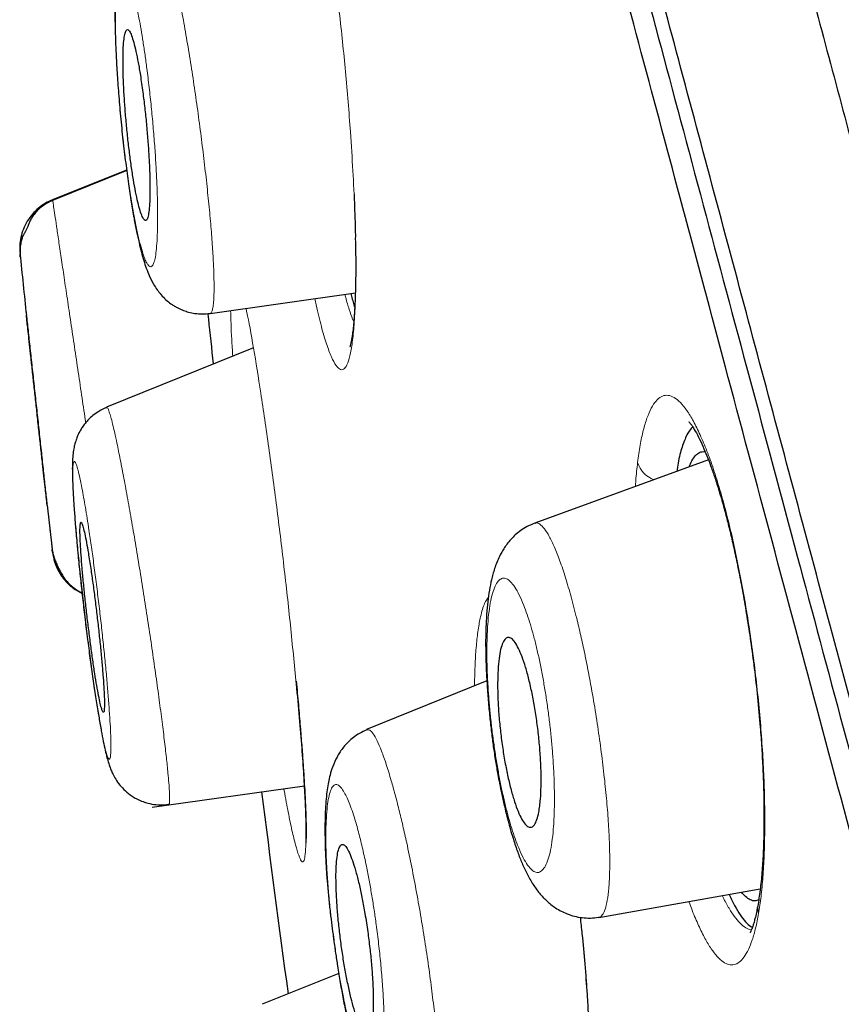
# Model space of a CAD drawing. Header units: millimetres. Extents: x 8 to 846, y 12 to 2113.
# Tile 252 of 256: x 88 to 96, y 1850 to 1859. Entities that reach past the tile are written whole.
import ezdxf

# ---------------------------------------------------------------- set-up
doc = ezdxf.new("R2010")
doc.units = ezdxf.units.MM

msp = doc.modelspace()

# ---------------------------------------------------------------- linework, layer by layer
at = {"color": 8, "linetype": 'Continuous', "lineweight": 0}
for p, q in [((89.1424, 1857.6165), (88.4388, 1857.3323)), ((90.754, 1852.7399), (90.7557, 1852.7266)), ((92.4512, 1852.709), (92.4512, 1852.7226)), ((92.4512, 1852.7226), (92.4548, 1852.7109))]:
    msp.add_line(p, q, dxfattribs=at)
at = {"color": 7, "linetype": 'Continuous', "lineweight": 30}
for p, q in [((89.1435, 1857.6085), (88.439, 1857.3243)), ((89.9372, 1856.251), (91.318, 1856.4452)), ((90.3492, 1855.9244), (88.9518, 1855.3599)), ((88.9527, 1855.3549), (88.9541, 1855.3542)), ((94.6767, 1854.8578), (93.0265, 1854.2573)), ((92.5693, 1852.7567), (91.4253, 1852.2946)), ((89.3857, 1851.5554), (90.8338, 1851.759)), ((93.6327, 1850.5071), (95.1691, 1850.778)), ((91.1604, 1849.9746), (90.4331, 1849.6808))]:
    msp.add_line(p, q, dxfattribs=at)
at = {"color": 8, "linetype": 'Continuous', "lineweight": 0, "flags": 128}
for points in [[(91.3187, 1856.9742), (91.3177, 1856.9656), (91.321, 1856.9316)], [(95.1527, 1850.5428), (95.1454, 1850.5916), (95.1485, 1850.6343)]]:
    msp.add_lwpolyline(points, dxfattribs=at)
at = {"color": 7, "linetype": 'Continuous', "lineweight": 30}
for radius, start, end in [(221.7, 185.84388, 185.995622), (221.7, 186.465272, 186.581211), (220, 187.230412, 187.734914)]:
    msp.add_arc((308.6765, 1879.3908), radius, start, end, dxfattribs=at)
at = {"color": 8, "linetype": 'Continuous', "lineweight": 0}
msp.add_arc((94.2576, 1854.9155), 0.2678, 197.98885, 247.89958, dxfattribs=at)
at = {"color": 7, "linetype": 'Continuous', "lineweight": 30}
for points, knots in [([(89.4976, 1882.2853), (89.5004, 1882.2748), (89.506, 1882.2539), (89.5512, 1882.0855), (89.6229, 1881.8179), (89.7236, 1881.4421), (89.8523, 1880.9616), (90.009, 1880.3768), (90.2037, 1879.6503), (90.4416, 1878.7622), (90.7285, 1877.6915), (91.0518, 1876.4848), (91.4105, 1875.1464), (91.8033, 1873.6804), (92.209, 1872.1664), (92.6212, 1870.6278), (93.0346, 1869.0849), (93.4702, 1867.4593), (93.9273, 1865.7535), (94.4051, 1863.9704), (94.9026, 1862.1136), (95.4188, 1860.1871), (95.9526, 1858.1948), (96.5031, 1856.1405), (97.0691, 1854.028), (97.6498, 1851.861), (98.2439, 1849.6435), (98.8506, 1847.3793), (99.5031, 1844.9443), (100.2022, 1842.3351), (100.9482, 1839.551), (101.7042, 1836.7297), (102.4683, 1833.8782), (103.2385, 1831.0037), (103.9761, 1828.251), (104.6787, 1825.6288), (105.3448, 1823.1429), (106.01, 1820.6602), (106.6732, 1818.1852), (107.3331, 1815.7225), (107.9884, 1813.2767), (108.638, 1810.8523), (109.2807, 1808.4537), (109.9153, 1806.0856), (110.5404, 1803.7525), (111.1549, 1801.4591), (111.7576, 1799.2098), (112.3475, 1797.0083), (112.9555, 1794.7393), (113.5776, 1792.4177), (114.2088, 1790.062), (114.8166, 1787.7936), (115.3987, 1785.6212), (115.956, 1783.5412), (116.3034, 1782.2448), (116.4771, 1781.5966)], [0, 0, 0, 0, 0.017859, 0.035717, 0.053574, 0.07143, 0.089287, 0.107143, 0.125, 0.145832, 0.166666, 0.1875, 0.208333, 0.229166, 0.249999, 0.267856, 0.285713, 0.303571, 0.321429, 0.339287, 0.357144, 0.375001, 0.392858, 0.410715, 0.428572, 0.446429, 0.464286, 0.482143, 0.500002, 0.520835, 0.541668, 0.562501, 0.583334, 0.604167, 0.624999, 0.642856, 0.660713, 0.678571, 0.696428, 0.714286, 0.732144, 0.750003, 0.76786, 0.785718, 0.803575, 0.821433, 0.839289, 0.857146, 0.875003, 0.895835, 0.916668, 0.9375, 0.958333, 0.979167, 1, 1, 1, 1]), ([(118.4522, 1768.8706), (118.4508, 1768.8759), (118.448, 1768.8865), (118.425, 1768.9726), (118.3883, 1769.1101), (118.3363, 1769.3038), (118.2696, 1769.5524), (118.1883, 1769.8556), (118.0954, 1770.2022), (117.9926, 1770.5863), (117.8811, 1771.0028), (117.7578, 1771.463), (117.6228, 1771.9669), (117.4762, 1772.5142), (117.3131, 1773.1239), (117.1323, 1773.7998), (116.9328, 1774.5459), (116.7203, 1775.3398), (116.4949, 1776.1815), (116.2567, 1777.0706), (116.0054, 1778.008), (115.749, 1778.9653), (115.4887, 1779.9366), (115.2265, 1780.9152), (114.9548, 1781.9289), (114.6737, 1782.9775), (114.3832, 1784.0609), (114.0751, 1785.2106), (113.7488, 1786.4287), (113.4033, 1787.7171), (113.0482, 1789.0413), (112.6834, 1790.4012), (112.3091, 1791.7967), (111.9248, 1793.2299), (111.5425, 1794.6571), (111.1638, 1796.0716), (110.791, 1797.4645), (110.4131, 1798.8762), (110.03, 1800.3069), (109.6417, 1801.7564), (109.237, 1803.2671), (108.8156, 1804.8394), (108.3775, 1806.4737), (107.9345, 1808.1258), (107.4866, 1809.7958), (107.0339, 1811.4839), (106.5761, 1813.1916), (106.1273, 1814.8669), (105.6891, 1816.5036), (105.2631, 1818.0949), (104.8366, 1819.688), (104.4094, 1821.2833), (103.9814, 1822.8809), (103.5407, 1824.526), (103.0874, 1826.2174), (102.622, 1827.9532), (102.157, 1829.6871), (101.6924, 1831.4192), (101.2282, 1833.1498), (100.7651, 1834.8768), (100.3177, 1836.5469), (99.8871, 1838.1554), (99.4737, 1839.7003), (99.0644, 1841.2293), (98.6593, 1842.7424), (98.2583, 1844.2398), (97.8674, 1845.699), (97.4867, 1847.1198), (97.1161, 1848.5021), (96.7501, 1849.8672), (96.3886, 1851.2149), (96.0317, 1852.5455), (95.6795, 1853.8589), (95.3333, 1855.1502), (94.989, 1856.4356), (94.6477, 1857.7106), (94.3093, 1858.975), (93.9788, 1860.2095), (93.6564, 1861.4141), (93.3418, 1862.5886), (93.0401, 1863.7147), (92.7511, 1864.7932), (92.4745, 1865.8249), (92.2058, 1866.8266), (91.9452, 1867.7982), (91.6925, 1868.7395), (91.4481, 1869.6505), (91.2131, 1870.5268), (90.9848, 1871.3794), (90.7641, 1872.2044), (90.551, 1873.0009), (90.3489, 1873.7567), (90.1576, 1874.4716), (89.9773, 1875.1453), (89.8107, 1875.7671), (89.6574, 1876.3389), (89.517, 1876.8623), (89.387, 1877.3467), (89.2674, 1877.7918), (89.1583, 1878.1975), (89.0598, 1878.5637), (88.9724, 1878.8894), (88.895, 1879.1786), (88.8285, 1879.4282), (88.7733, 1879.6355), (88.7304, 1879.797), (88.6999, 1879.9116), (88.6809, 1879.9834), (88.6785, 1879.9923), (88.6773, 1879.9967)], [0, 0, 0, 0, 0.010081, 0.020137, 0.030179, 0.040216, 0.050257, 0.060311, 0.070335, 0.079491, 0.088633, 0.097767, 0.1069, 0.116039, 0.125192, 0.135253, 0.145282, 0.155288, 0.16528, 0.175267, 0.185259, 0.195301, 0.204496, 0.213673, 0.222839, 0.232002, 0.241168, 0.250345, 0.260322, 0.270285, 0.280246, 0.290212, 0.300194, 0.310203, 0.320293, 0.329526, 0.338727, 0.347904, 0.357065, 0.366218, 0.375372, 0.385323, 0.395264, 0.405207, 0.415162, 0.425139, 0.435149, 0.445226, 0.454443, 0.463632, 0.472801, 0.481959, 0.491116, 0.500279, 0.510233, 0.520184, 0.530144, 0.540125, 0.550137, 0.560192, 0.570258, 0.579448, 0.588609, 0.59775, 0.60688, 0.616007, 0.625139, 0.633867, 0.642594, 0.651329, 0.660077, 0.668845, 0.677642, 0.686473, 0.695244, 0.704395, 0.713529, 0.722653, 0.731774, 0.740899, 0.750037, 0.758756, 0.767483, 0.776222, 0.78498, 0.793764, 0.802579, 0.811433, 0.820208, 0.829363, 0.838502, 0.847632, 0.856762, 0.865897, 0.875044, 0.883755, 0.89247, 0.901196, 0.909939, 0.918704, 0.927499, 0.936329, 0.945126, 0.954305, 0.963462, 0.972602, 0.981734, 0.990864, 1, 1, 1, 1]), ([(88.6767, 1879.4884), (88.6785, 1879.4818), (88.682, 1879.4686), (88.7124, 1879.3548), (88.7613, 1879.1713), (88.8305, 1878.912), (88.9194, 1878.5792), (89.0259, 1878.182), (89.1482, 1877.7267), (89.2846, 1877.2185), (89.4375, 1876.6488), (89.6067, 1876.0176), (89.7966, 1875.309), (90.0082, 1874.5192), (90.2426, 1873.6439), (90.4945, 1872.7028), (90.764, 1871.6961), (91.0509, 1870.6241), (91.349, 1869.5117), (91.6563, 1868.3659), (91.9706, 1867.194), (92.2977, 1865.9742), (92.6375, 1864.7065), (92.9978, 1863.3621), (93.3791, 1861.9391), (93.7817, 1860.436), (94.1969, 1858.8853), (94.6247, 1857.2875), (95.0655, 1855.6413), (95.51, 1853.9828), (95.9561, 1852.3192), (96.4013, 1850.6588), (96.854, 1848.9701), (97.3142, 1847.253), (97.7906, 1845.4749), (98.2831, 1843.6368), (98.7913, 1841.7398), (99.3056, 1839.8197), (99.8259, 1837.8765), (100.3533, 1835.9071), (100.8769, 1833.9533), (101.3947, 1832.0218), (101.9041, 1830.1221), (102.4145, 1828.2181), (102.926, 1826.3093), (103.2675, 1825.035), (103.4383, 1824.3973)], [0, 0, 0, 0, 0.022901, 0.04625, 0.069599, 0.092979, 0.116418, 0.139867, 0.161871, 0.183802, 0.205683, 0.227538, 0.249392, 0.272822, 0.2962, 0.319554, 0.342915, 0.366312, 0.38978, 0.411838, 0.433813, 0.45573, 0.477615, 0.499493, 0.522858, 0.546174, 0.569471, 0.592782, 0.616137, 0.639617, 0.661718, 0.683749, 0.705737, 0.72771, 0.749695, 0.772955, 0.796178, 0.819397, 0.842648, 0.865964, 0.889477, 0.911642, 0.933747, 0.955821, 0.977895, 1, 1, 1, 1]), ([(103.2518, 1824.3474), (103.073, 1825.0148), (102.7155, 1826.3489), (102.18, 1828.3471), (101.6456, 1830.3405), (101.1122, 1832.3295), (100.5814, 1834.3094), (100.0654, 1836.2355), (99.5655, 1838.1023), (99.0815, 1839.9097), (98.603, 1841.6965), (98.1299, 1843.4628), (97.6539, 1845.2393), (97.1759, 1847.0227), (96.697, 1848.8088), (96.2258, 1850.5657), (95.7623, 1852.2933), (95.3075, 1853.9889), (94.872, 1855.6149), (94.4564, 1857.1675), (94.0607, 1858.6462), (93.6764, 1860.082), (93.3035, 1861.4749), (92.9349, 1862.8507), (92.572, 1864.205), (92.2161, 1865.5329), (91.8743, 1866.8075), (91.5468, 1868.0284), (91.2349, 1869.1913), (90.9457, 1870.2711), (90.6787, 1871.2687), (90.4325, 1872.1885), (90.2015, 1873.0515), (89.9856, 1873.8575), (89.7813, 1874.6202), (89.5899, 1875.3345), (89.4129, 1875.9943), (89.2543, 1876.5853), (89.1142, 1877.1073), (88.9929, 1877.5589), (88.893, 1877.9319), (88.8133, 1878.2302), (88.7529, 1878.457), (88.709, 1878.6214), (88.6847, 1878.7124), (88.6744, 1878.751), (88.6775, 1878.7395), (88.6775, 1878.7394)], [0, 0, 0, 0, 0.023436, 0.046844, 0.070261, 0.093723, 0.117266, 0.140749, 0.162753, 0.184703, 0.206627, 0.228555, 0.250516, 0.27369, 0.296879, 0.320115, 0.343433, 0.366863, 0.39032, 0.412337, 0.4343, 0.456233, 0.478164, 0.500117, 0.523396, 0.546687, 0.570018, 0.593421, 0.616926, 0.640316, 0.662228, 0.684115, 0.706003, 0.727914, 0.749874, 0.773158, 0.796448, 0.819771, 0.843159, 0.86664, 0.890092, 0.912091, 0.934043, 0.955975, 0.97791, 0.999873, 1, 1, 1, 1]), ([(89.4052, 1860.0471), (89.3735, 1860.0321), (89.3175, 1860.0056), (89.2548, 1859.9555), (89.2152, 1859.9155), (89.1838, 1859.8781), (89.1527, 1859.8339), (89.1166, 1859.7676), (89.0836, 1859.6789), (89.0645, 1859.5976), (89.0508, 1859.5098), (89.0426, 1859.4297), (89.037, 1859.3501), (89.0332, 1859.259), (89.0313, 1859.1524), (89.0318, 1859.0284), (89.0351, 1858.8848), (89.0416, 1858.7218), (89.0516, 1858.5398), (89.0657, 1858.3395), (89.0843, 1858.1233), (89.1071, 1857.9002), (89.1327, 1857.684), (89.1595, 1857.4863), (89.1862, 1857.3115), (89.2122, 1857.16), (89.237, 1857.0311), (89.2604, 1856.9241), (89.2827, 1856.8336), (89.3055, 1856.7532), (89.3294, 1856.6798), (89.3615, 1856.5982), (89.3971, 1856.5278), (89.44, 1856.4638), (89.48, 1856.4154), (89.526, 1856.3714), (89.5687, 1856.339), (89.6057, 1856.3159), (89.6416, 1856.2967), (89.6837, 1856.2784), (89.7353, 1856.2618), (89.7946, 1856.2497), (89.8636, 1856.2438), (89.9119, 1856.2485), (89.9373, 1856.251)], [0, 0, 0, 0, 0.020985, 0.036964, 0.047392, 0.054021, 0.067518, 0.087145, 0.108662, 0.140428, 0.168744, 0.192546, 0.216187, 0.241973, 0.269943, 0.300068, 0.332165, 0.366255, 0.402378, 0.440584, 0.480964, 0.523414, 0.564943, 0.603935, 0.640435, 0.674478, 0.706103, 0.735331, 0.762603, 0.788446, 0.813148, 0.839752, 0.86915, 0.883851, 0.898689, 0.913222, 0.925914, 0.933311, 0.940227, 0.950093, 0.959922, 0.971678, 0.98514, 1, 1, 1, 1]), ([(89.2967, 1858.3543), (89.2891, 1858.409), (89.275, 1858.5094), (89.2528, 1858.6381), (89.2316, 1858.7443), (89.2103, 1858.8309), (89.1896, 1858.8967), (89.1702, 1858.9382), (89.1524, 1858.9548), (89.1371, 1858.9445), (89.1246, 1858.9081), (89.1153, 1858.8456), (89.1097, 1858.7597), (89.1078, 1858.6525), (89.1096, 1858.5282), (89.1152, 1858.3901), (89.1242, 1858.2435), (89.1364, 1858.0916), (89.1511, 1857.9398), (89.1683, 1857.7912), (89.1872, 1857.6502), (89.2075, 1857.52), (89.2285, 1857.4037), (89.2499, 1857.3049), (89.271, 1857.2255), (89.2912, 1857.1691), (89.3101, 1857.1365), (89.3269, 1857.1303), (89.3413, 1857.1502), (89.3526, 1857.1969), (89.3605, 1857.2682), (89.3647, 1857.3628), (89.3652, 1857.4766), (89.3619, 1857.6069), (89.355, 1857.7487), (89.3447, 1857.8986), (89.3314, 1858.0521), (89.3154, 1858.2065), (89.3029, 1858.3051), (89.2967, 1858.3543)], [0, 0, 0, 0, 0.031091, 0.057186, 0.08328, 0.109566, 0.135853, 0.162585, 0.189318, 0.216556, 0.243797, 0.271367, 0.29894, 0.326517, 0.354094, 0.381358, 0.408621, 0.4354, 0.462177, 0.488508, 0.514837, 0.540941, 0.567043, 0.593238, 0.619432, 0.646008, 0.672584, 0.699671, 0.726761, 0.754257, 0.781756, 0.809369, 0.836984, 0.864372, 0.891761, 0.918813, 0.945863, 0.972933, 1, 1, 1, 1]), ([(88.4388, 1857.3322), (88.4155, 1857.3216), (88.3679, 1857.2998), (88.303, 1857.2529), (88.2446, 1857.1954), (88.1959, 1857.1279), (88.159, 1857.0534), (88.1354, 1856.9749), (88.1242, 1856.8956), (88.1272, 1856.8433), (88.1287, 1856.8177)], [0, 0, 0, 0, 0.119303, 0.24336, 0.370802, 0.500005, 0.629208, 0.756647, 0.880701, 1, 1, 1, 1]), ([(88.44, 1857.3243), (88.4194, 1857.315), (88.3793, 1857.2968), (88.3275, 1857.2603), (88.2855, 1857.2215), (88.2533, 1857.1821), (88.2307, 1857.145), (88.2172, 1857.1145), (88.2036, 1857.083), (88.1932, 1857.0582), (88.1855, 1857.0408), (88.1805, 1857.0302), (88.1758, 1857.0211), (88.1697, 1857.0105), (88.1649, 1857.0059), (88.1554, 1856.9884), (88.1439, 1856.9563), (88.1338, 1856.9119), (88.1275, 1856.8555), (88.1301, 1856.8139), (88.1315, 1856.7916)], [0, 0, 0, 0, 0.08441, 0.1643198, 0.2418543, 0.319805, 0.4012647, 0.4835495, 0.5470849, 0.591669, 0.6080964, 0.6218634, 0.6346662, 0.6484975, 0.684571, 0.7277804, 0.7787936, 0.8407727, 0.9147002, 1, 1, 1, 1]), ([(91.3054, 1857.383), (91.3082, 1857.3134), (91.3141, 1857.172), (91.3171, 1857.0408), (91.3186, 1856.9741)], [0, 0, 0, 0, 0.4921232, 1, 1, 1, 1]), ([(91.3191, 1856.942), (91.3201, 1856.8819), (91.3222, 1856.756), (91.3214, 1856.5883), (91.3183, 1856.4378), (91.3132, 1856.3134), (91.3068, 1856.2119), (91.2998, 1856.1307), (91.2925, 1856.0671), (91.2848, 1856.0144), (91.2771, 1855.9732), (91.2709, 1855.9464), (91.2662, 1855.9309), (91.2659, 1855.9295), (91.2659, 1855.9292)], [0, 0, 0, 0, 0.114911, 0.240892, 0.357319, 0.464317, 0.561969, 0.650337, 0.729469, 0.79941, 0.878423, 0.941238, 0.987937, 1, 1, 1, 1]), ([(88.1317, 1856.7894), (88.1311, 1856.7951), (88.129, 1856.8143), (88.1288, 1856.8163), (88.1287, 1856.8177)], [0, 0, 0, 0, 0.29877, 1, 1, 1, 1]), ([(91.2749, 1856.4392), (91.2768, 1856.4314), (91.2895, 1856.3803), (91.3019, 1856.3404), (91.3124, 1856.3065)], [0, 0, 0, 0, 0.152321, 1, 1, 1, 1]), ([(88.3865, 1854.4272), (88.3864, 1854.4278), (88.3862, 1854.4292), (88.3827, 1854.4618), (88.3765, 1854.5185), (88.3676, 1854.6001), (88.3564, 1854.7021), (88.3432, 1854.8235), (88.3284, 1854.9587), (88.3123, 1855.1059), (88.2957, 1855.2578), (88.2788, 1855.4129), (88.2624, 1855.5634), (88.2466, 1855.7082), (88.2321, 1855.8404), (88.2192, 1855.9591), (88.2083, 1856.059), (88.1995, 1856.1396), (88.1933, 1856.1964), (88.1896, 1856.2304), (88.1893, 1856.2327), (88.1892, 1856.2337)], [0, 0, 0, 0, 0.0417382, 0.0944117, 0.1486453, 0.2019293, 0.2568001, 0.3105402, 0.3658701, 0.4197046, 0.4751075, 0.5286373, 0.5837002, 0.6366685, 0.6911364, 0.7435321, 0.7974096, 0.849464, 0.9030049, 0.9550951, 1, 1, 1, 1]), ([(89.9146, 1856.2495), (89.9164, 1856.2328), (89.9332, 1856.0766), (89.9506, 1855.9145), (89.9662, 1855.7697)], [0, 0, 0, 0, 0.1070255, 1, 1, 1, 1]), ([(88.9537, 1855.3569), (88.9282, 1855.3452), (88.8814, 1855.3238), (88.8245, 1855.2826), (88.7843, 1855.2458), (88.7526, 1855.2109), (88.7271, 1855.1776), (88.6999, 1855.1348), (88.6812, 1855.0977), (88.6676, 1855.0644), (88.6583, 1855.0384), (88.6487, 1855.0059), (88.6388, 1854.96), (88.6276, 1854.8758), (88.6256, 1854.7782), (88.6278, 1854.6782), (88.6319, 1854.5819), (88.6386, 1854.4649), (88.6484, 1854.325), (88.6617, 1854.161), (88.679, 1853.9725), (88.7002, 1853.762), (88.7247, 1853.5381), (88.7513, 1853.3122), (88.7786, 1853.0952), (88.8057, 1852.8931), (88.8319, 1852.7095), (88.8569, 1852.5461), (88.8801, 1852.4035), (88.9015, 1852.2817), (88.9207, 1852.1811), (88.9387, 1852.0972), (88.9552, 1852.0291), (88.9719, 1851.9714), (88.985, 1851.9318), (89.0061, 1851.8814), (89.0307, 1851.8334), (89.066, 1851.7794), (89.1137, 1851.7239), (89.1655, 1851.6795), (89.2149, 1851.6471), (89.2602, 1851.6229), (89.3164, 1851.6005), (89.384, 1851.5833), (89.4612, 1851.5745), (89.515, 1851.5795), (89.5429, 1851.582)], [0, 0, 0, 0, 0.015813, 0.02904, 0.03932, 0.046463, 0.055597, 0.063454, 0.075573, 0.079907, 0.084978, 0.096695, 0.113528, 0.134857, 0.184806, 0.21262, 0.242206, 0.274021, 0.308036, 0.34423, 0.382604, 0.423198, 0.465712, 0.507328, 0.547517, 0.586259, 0.623281, 0.658655, 0.692426, 0.724614, 0.755053, 0.783227, 0.809174, 0.832982, 0.8551, 0.867083, 0.880606, 0.896103, 0.912404, 0.928338, 0.936352, 0.945739, 0.957016, 0.970015, 0.984466, 1, 1, 1, 1]), ([(94.5276, 1855.1695), (94.5225, 1855.1654), (94.5025, 1855.1496), (94.4671, 1855.0906), (94.4242, 1854.9848), (94.3919, 1854.8655), (94.3786, 1854.7745), (94.3747, 1854.7479)], [0, 0, 0, 0, 0.076779, 0.298707, 0.591734, 0.88084, 1, 1, 1, 1]), ([(94.4893, 1855.2242), (94.4889, 1855.2243), (94.4873, 1855.2248), (94.4952, 1855.2163), (94.5155, 1855.19), (94.5504, 1855.1351), (94.5911, 1855.0585), (94.6319, 1854.9697), (94.6697, 1854.8777), (94.7064, 1854.78), (94.7438, 1854.6713), (94.7842, 1854.5429), (94.8234, 1854.4059), (94.8606, 1854.2641), (94.8953, 1854.121), (94.9309, 1853.962), (94.9676, 1853.7846), (95.0049, 1853.5864), (95.0424, 1853.3673), (95.0789, 1853.128), (95.1133, 1852.8701), (95.1445, 1852.596), (95.1676, 1852.3431), (95.1837, 1852.1163), (95.1945, 1851.9176), (95.2017, 1851.7179), (95.205, 1851.5192), (95.204, 1851.3238), (95.1983, 1851.134), (95.1875, 1850.9532), (95.1715, 1850.7825), (95.1562, 1850.6841), (95.1485, 1850.6343)], [0, 0, 0, 0, 0.0078429, 0.026556, 0.0590975, 0.0925277, 0.1261055, 0.1576944, 0.185488, 0.2105695, 0.2377457, 0.2675706, 0.3000658, 0.3261973, 0.3537942, 0.3829558, 0.4145634, 0.4488441, 0.485789, 0.5253745, 0.5675629, 0.6123113, 0.6595931, 0.6926036, 0.7268596, 0.7623649, 0.7991065, 0.8370545, 0.8761661, 0.9163907, 0.9576794, 1, 1, 1, 1]), ([(94.4923, 1854.7907), (94.5012, 1854.8116), (94.5202, 1854.8564), (94.5539, 1854.9015), (94.5951, 1854.9357), (94.627, 1854.9363), (94.6449, 1854.9367)], [0, 0, 0, 0, 0.208541, 0.448644, 0.691332, 1, 1, 1, 1]), ([(88.8016, 1853.8238), (88.7939, 1853.8741), (88.7799, 1853.966), (88.7608, 1854.075), (88.7443, 1854.1585), (88.7299, 1854.2193), (88.7178, 1854.2568), (88.7084, 1854.2686), (88.702, 1854.255), (88.6989, 1854.2152), (88.699, 1854.151), (88.7027, 1854.0634), (88.7095, 1853.9556), (88.7195, 1853.8303), (88.7322, 1853.6921), (88.7473, 1853.5445), (88.7642, 1853.3925), (88.7826, 1853.2401), (88.8017, 1853.0919), (88.8212, 1852.9515), (88.8405, 1852.8228), (88.8591, 1852.7093), (88.8765, 1852.6135), (88.8922, 1852.5387), (88.9059, 1852.4861), (88.9169, 1852.4585), (88.9253, 1852.4559), (88.9304, 1852.4797), (88.9323, 1852.5285), (88.9308, 1852.6021), (88.926, 1852.6974), (88.9178, 1852.8124), (88.9068, 1852.9429), (88.8932, 1853.0853), (88.8773, 1853.235), (88.8598, 1853.3882), (88.841, 1853.5402), (88.8214, 1853.6882), (88.8082, 1853.7786), (88.8016, 1853.8238)], [0, 0, 0, 0, 0.0320294, 0.058413, 0.0847956, 0.1112898, 0.137784, 0.1645465, 0.19131, 0.218382, 0.2454554, 0.2727378, 0.3000215, 0.3273201, 0.3546193, 0.3817362, 0.4088527, 0.435674, 0.462494, 0.4890339, 0.5155724, 0.5419637, 0.568354, 0.5947936, 0.6212328, 0.6479006, 0.6745691, 0.7015482, 0.7285287, 0.7557628, 0.7829984, 0.8103151, 0.8376326, 0.8648241, 0.8920154, 0.9190068, 0.9459972, 0.9729993, 1, 1, 1, 1]), ([(93.0267, 1854.2559), (93.002, 1854.2459), (92.9548, 1854.2267), (92.8923, 1854.1876), (92.8407, 1854.1464), (92.7962, 1854.1021), (92.7595, 1854.0575), (92.729, 1854.0132), (92.6886, 1853.944), (92.6515, 1853.8573), (92.6185, 1853.7468), (92.5968, 1853.6442), (92.5803, 1853.537), (92.568, 1853.4179), (92.56, 1853.2901), (92.5567, 1853.1492), (92.5581, 1852.995), (92.5639, 1852.8353), (92.5737, 1852.6736), (92.5867, 1852.5138), (92.6019, 1852.3608), (92.6186, 1852.2178), (92.6344, 1852.1017), (92.6481, 1852.0119), (92.6592, 1851.945), (92.6712, 1851.8769), (92.6859, 1851.7974), (92.7059, 1851.6979), (92.7358, 1851.5613), (92.7742, 1851.4072), (92.8185, 1851.2548), (92.8607, 1851.1297), (92.9036, 1851.0205), (92.9517, 1850.9174), (93.0049, 1850.8239), (93.0651, 1850.7398), (93.1345, 1850.6643), (93.2226, 1850.5935), (93.3152, 1850.5449), (93.4018, 1850.5169), (93.4755, 1850.5033), (93.5539, 1850.499), (93.6066, 1850.5057), (93.6332, 1850.5091)], [0, 0, 0, 0, 0.017753, 0.034048, 0.048711, 0.06164, 0.07613, 0.088947, 0.101362, 0.136515, 0.167915, 0.196221, 0.224896, 0.254786, 0.287196, 0.321166, 0.354491, 0.387127, 0.419071, 0.449611, 0.478276, 0.505051, 0.529936, 0.544692, 0.557418, 0.569016, 0.58434, 0.604196, 0.628632, 0.668796, 0.704766, 0.736314, 0.764869, 0.7954, 0.827272, 0.855891, 0.881812, 0.907062, 0.934528, 0.9498, 0.965931, 0.982737, 1, 1, 1, 1]), ([(88.4347, 1854.0067), (88.4365, 1853.9943), (88.4398, 1853.9715), (88.4499, 1853.9365), (88.4601, 1853.9082), (88.4685, 1853.8873), (88.4777, 1853.866), (88.4916, 1853.836), (88.5108, 1853.7984), (88.53, 1853.7631), (88.5545, 1853.7264), (88.5818, 1853.6933), (88.6117, 1853.6636), (88.6446, 1853.637), (88.6805, 1853.6136), (88.7057, 1853.601), (88.7188, 1853.5945)], [0, 0, 0, 0, 0.100407, 0.184295, 0.22194, 0.258238, 0.294771, 0.333234, 0.421703, 0.529408, 0.629824, 0.71783, 0.794802, 0.863449, 0.928968, 1, 1, 1, 1]), ([(88.4374, 1853.9815), (88.4373, 1853.9823), (88.4372, 1853.9838), (88.4355, 1853.9989), (88.4347, 1854.0061)], [0, 0, 0, 0, 0.523061, 1, 1, 1, 1]), ([(88.4347, 1854.0061), (88.4355, 1853.9989), (88.4372, 1853.9838), (88.4373, 1853.9823), (88.4374, 1853.9815)], [0, 0, 0, 0, 0.476745, 1, 1, 1, 1]), ([(88.4374, 1853.9815), (88.4428, 1853.95), (88.4539, 1853.8854), (88.4949, 1853.793), (88.5545, 1853.7081), (88.63, 1853.6362), (88.6903, 1853.6035), (88.7196, 1853.5877)], [0, 0, 0, 0, 0.188977, 0.388189, 0.594177, 0.802674, 1, 1, 1, 1]), ([(93.0789, 1851.633), (93.0768, 1851.6102), (93.0726, 1851.5647), (93.0616, 1851.4965), (93.0453, 1851.433), (93.0222, 1851.3851), (92.9952, 1851.3625), (92.9654, 1851.3644), (92.9333, 1851.3911), (92.8999, 1851.4406), (92.8659, 1851.5128), (92.8321, 1851.6049), (92.7994, 1851.716), (92.7685, 1851.8432), (92.7405, 1851.9835), (92.7159, 1852.1338), (92.6962, 1852.289), (92.6815, 1852.4451), (92.6728, 1852.596), (92.6703, 1852.7374), (92.6741, 1852.864), (92.6838, 1852.9723), (92.6994, 1853.0589), (92.7197, 1853.122), (92.7445, 1853.1602), (92.7726, 1853.1737), (92.8035, 1853.162), (92.8362, 1853.1268), (92.87, 1853.0682), (92.904, 1852.9886), (92.9374, 1852.8888), (92.9696, 1852.7714), (92.9994, 1852.6389), (93.0263, 1852.4941), (93.049, 1852.3417), (93.0669, 1852.1855), (93.0792, 1852.0315), (93.0856, 1851.8847), (93.086, 1851.7486), (93.0813, 1851.6715), (93.0789, 1851.633)], [0, 0, 0, 0, 0.017723, 0.035446, 0.062718, 0.089988, 0.116528, 0.143065, 0.169015, 0.194961, 0.220696, 0.246429, 0.272425, 0.29842, 0.325065, 0.351712, 0.379119, 0.40653, 0.43445, 0.462374, 0.490316, 0.51826, 0.545744, 0.573226, 0.599993, 0.626757, 0.652857, 0.678955, 0.704704, 0.730451, 0.756314, 0.782176, 0.808592, 0.83501, 0.862191, 0.889376, 0.917042, 0.94471, 0.972354, 1, 1, 1, 1]), ([(90.7556, 1852.7528), (90.7626, 1852.6772), (90.7762, 1852.5295), (90.7934, 1852.3266), (90.8079, 1852.1442), (90.8197, 1851.9826), (90.8291, 1851.8406), (90.8375, 1851.699), (90.844, 1851.5654), (90.8482, 1851.4476), (90.8498, 1851.3601), (90.8498, 1851.2961), (90.8488, 1851.2523), (90.8478, 1851.2273), (90.8471, 1851.2149), (90.8474, 1851.2128), (90.8476, 1851.2119)], [0, 0, 0, 0, 0.091961, 0.179483, 0.262617, 0.341399, 0.415854, 0.486013, 0.583255, 0.671058, 0.749556, 0.818638, 0.884762, 0.939108, 0.973617, 1, 1, 1, 1]), ([(91.4274, 1852.2909), (91.4041, 1852.2803), (91.3595, 1852.2601), (91.3016, 1852.2204), (91.2542, 1852.1797), (91.214, 1852.1368), (91.1814, 1852.0944), (91.1546, 1852.0524), (91.1226, 1851.993), (91.0951, 1851.9241), (91.0727, 1851.8443), (91.0583, 1851.7744), (91.0469, 1851.6983), (91.038, 1851.6102), (91.0319, 1851.5095), (91.0286, 1851.3906), (91.0291, 1851.2494), (91.0338, 1851.103), (91.0416, 1850.9606), (91.0514, 1850.828), (91.0641, 1850.6916), (91.0787, 1850.5577), (91.0939, 1850.4332), (91.1109, 1850.3044), (91.1292, 1850.1757), (91.1507, 1850.0317), (91.1747, 1849.884), (91.2029, 1849.7274), (91.2329, 1849.5773), (91.2679, 1849.4269), (91.3074, 1849.2773), (91.3473, 1849.1463), (91.3873, 1849.0327), (91.4309, 1848.9275), (91.4821, 1848.8271), (91.5415, 1848.741), (91.598, 1848.6805), (91.6408, 1848.6425), (91.6885, 1848.6079), (91.7432, 1848.5763), (91.808, 1848.5487), (91.8842, 1848.5281), (91.9698, 1848.5178), (92.0288, 1848.5233), (92.0591, 1848.5261)], [0, 0, 0, 0, 0.016221, 0.031103, 0.044451, 0.056151, 0.069154, 0.080751, 0.09193, 0.118954, 0.141847, 0.162201, 0.185152, 0.210799, 0.237867, 0.266163, 0.300867, 0.338074, 0.364516, 0.392402, 0.420481, 0.446366, 0.469987, 0.491322, 0.518967, 0.54231, 0.573449, 0.605336, 0.638, 0.672646, 0.709892, 0.747972, 0.777105, 0.808965, 0.843711, 0.878481, 0.894154, 0.907982, 0.920113, 0.932842, 0.947395, 0.963629, 0.981284, 1, 1, 1, 1]), ([(91.4363, 1850.3692), (91.4277, 1850.4276), (91.4118, 1850.535), (91.3843, 1850.6835), (91.3566, 1850.8136), (91.3275, 1850.9297), (91.2977, 1851.0295), (91.2681, 1851.1087), (91.2395, 1851.1659), (91.2129, 1851.1977), (91.1889, 1851.204), (91.1685, 1851.183), (91.1523, 1851.1364), (91.1409, 1851.0647), (91.1345, 1850.9714), (91.1333, 1850.8587), (91.1371, 1850.7314), (91.1458, 1850.5921), (91.159, 1850.4462), (91.1765, 1850.2965), (91.1975, 1850.1477), (91.2216, 1850.0032), (91.2481, 1849.8665), (91.2765, 1849.7415), (91.306, 1849.6309), (91.3357, 1849.5389), (91.3651, 1849.4673), (91.393, 1849.4198), (91.4187, 1849.3972), (91.4413, 1849.4016), (91.4602, 1849.4321), (91.4746, 1849.4887), (91.4842, 1849.5685), (91.4886, 1849.6699), (91.488, 1849.7884), (91.4822, 1849.9215), (91.4716, 1850.0649), (91.4565, 1850.2158), (91.4431, 1850.318), (91.4363, 1850.3692)], [0, 0, 0, 0, 0.0310908, 0.057186, 0.0832799, 0.1095663, 0.1358529, 0.1625848, 0.1893182, 0.2165562, 0.2437966, 0.2713671, 0.2989398, 0.3265166, 0.3540943, 0.3813578, 0.4086206, 0.4353996, 0.4621766, 0.4885078, 0.5148367, 0.5409407, 0.567043, 0.5932378, 0.6194322, 0.6460077, 0.6725844, 0.6996714, 0.7267608, 0.7542572, 0.7817561, 0.8093691, 0.8369835, 0.8643724, 0.8917611, 0.9188129, 0.9458631, 0.9729328, 1, 1, 1, 1]), ([(94.8731, 1850.7258), (94.8906, 1850.6891), (94.9258, 1850.6154), (94.9781, 1850.529), (95.0294, 1850.4636), (95.0683, 1850.4254), (95.0892, 1850.4163), (95.0942, 1850.4141)], [0, 0, 0, 0, 0.230383, 0.462508, 0.694015, 0.92708, 1, 1, 1, 1]), ([(95.154, 1850.6727), (95.1416, 1850.6684), (95.1159, 1850.6595), (95.0739, 1850.6715), (95.0322, 1850.6986), (95.0043, 1850.732), (94.9919, 1850.7468)], [0, 0, 0, 0, 0.25037, 0.519926, 0.786583, 1, 1, 1, 1]), ([(95.1485, 1850.6343), (95.1434, 1850.6069), (95.134, 1850.5564), (95.1198, 1850.4972), (95.1079, 1850.4548), (95.0982, 1850.425), (95.0904, 1850.4035), (95.0823, 1850.3827), (95.0735, 1850.3641), (95.0741, 1850.3623), (95.0743, 1850.3615)], [0, 0, 0, 0, 0.169026, 0.311653, 0.427959, 0.518068, 0.596151, 0.689385, 0.858379, 1, 1, 1, 1]), ([(93.456, 1850.5085), (93.4619, 1850.4562), (93.4789, 1850.3058), (93.5012, 1850.0588), (93.5206, 1849.8021), (93.5337, 1849.5789), (93.5421, 1849.3889), (93.5473, 1849.2034), (93.549, 1849.0247), (93.5472, 1848.8537), (93.5426, 1848.7513), (93.5403, 1848.6996)], [0, 0, 0, 0, 0.074375, 0.213785, 0.359361, 0.459831, 0.562943, 0.668609, 0.77673, 0.887215, 1, 1, 1, 1])]:
    msp.add_open_spline(points, degree=3, knots=knots, dxfattribs=at)
at = {"color": 8, "linetype": 'Continuous', "lineweight": 0}
for points, knots in [([(89.4056, 1860.0438), (89.4102, 1860.0453), (89.4213, 1860.0488), (89.444, 1860.0151), (89.4722, 1859.951), (89.5012, 1859.8634), (89.5296, 1859.7631), (89.5565, 1859.6573), (89.5845, 1859.5364), (89.6166, 1859.3864), (89.6527, 1859.2039), (89.6924, 1858.9874), (89.7317, 1858.7573), (89.7698, 1858.5178), (89.806, 1858.2726), (89.8397, 1858.0258), (89.8707, 1857.7816), (89.8986, 1857.5434), (89.9228, 1857.3151), (89.943, 1857.1003), (89.9585, 1856.9027), (89.9689, 1856.7264), (89.9744, 1856.575), (89.9749, 1856.4498), (89.9708, 1856.3609), (89.9635, 1856.3014), (89.9538, 1856.2671), (89.945, 1856.2507), (89.9384, 1856.2526), (89.9369, 1856.253)], [0, 0, 0, 0, 0.029997, 0.071072, 0.112379, 0.153814, 0.184918, 0.216001, 0.247054, 0.278085, 0.319429, 0.360781, 0.402118, 0.443388, 0.484552, 0.525635, 0.566759, 0.607956, 0.649209, 0.690488, 0.73179, 0.773161, 0.814662, 0.856266, 0.897891, 0.929077, 0.960192, 0.991225, 1, 1, 1, 1]), ([(91.1058, 1859.5906), (91.1145, 1859.526), (91.1353, 1859.3715), (91.1657, 1859.1175), (91.1968, 1858.8342), (91.2249, 1858.5483), (91.2499, 1858.261), (91.2741, 1857.9442), (91.2957, 1857.6052), (91.3128, 1857.2524), (91.3183, 1857.0387), (91.321, 1856.9316)], [0, 0, 0, 0, 0.07417, 0.177392, 0.279692, 0.381628, 0.4843, 0.588784, 0.726619, 0.862879, 1, 1, 1, 1]), ([(89.1388, 1857.6561), (89.1446, 1857.6128), (89.1562, 1857.5255), (89.1748, 1857.4016), (89.194, 1857.2838), (89.2158, 1857.1621), (89.2402, 1857.0404), (89.2667, 1856.9256), (89.2905, 1856.8395), (89.3113, 1856.7784), (89.3294, 1856.7367), (89.3465, 1856.7087), (89.3644, 1856.6931), (89.3824, 1856.6947), (89.3994, 1856.7207), (89.4136, 1856.7702), (89.4247, 1856.8424), (89.4325, 1856.9375), (89.437, 1857.0527), (89.4382, 1857.1856), (89.4361, 1857.333), (89.4308, 1857.4931), (89.422, 1857.6643), (89.41, 1857.8435), (89.3951, 1858.0286), (89.3775, 1858.2151), (89.3576, 1858.4004), (89.3374, 1858.5655), (89.3178, 1858.7099), (89.2994, 1858.834), (89.2802, 1858.9519), (89.2583, 1859.0741), (89.2338, 1859.1962), (89.2073, 1859.3104), (89.1835, 1859.3965), (89.1626, 1859.4576), (89.1446, 1859.4987), (89.1274, 1859.5265), (89.1095, 1859.5418), (89.0915, 1859.54), (89.0745, 1859.514), (89.0603, 1859.4641), (89.0492, 1859.3916), (89.0413, 1859.2967), (89.0368, 1859.1813), (89.0356, 1859.0489), (89.0377, 1858.9013), (89.0432, 1858.7413), (89.0519, 1858.5707), (89.0639, 1858.3914), (89.0788, 1858.207), (89.0965, 1858.0203), (89.1163, 1857.835), (89.1313, 1857.7155), (89.1388, 1857.6561)], [0, 0, 0, 0, 0.015455, 0.031171, 0.046752, 0.062344, 0.083199, 0.104168, 0.124836, 0.140399, 0.155893, 0.171484, 0.187334, 0.208306, 0.229035, 0.249874, 0.270506, 0.291224, 0.312388, 0.333171, 0.354112, 0.374891, 0.395605, 0.416517, 0.437343, 0.458438, 0.479215, 0.500026, 0.515597, 0.531101, 0.546701, 0.562559, 0.583349, 0.604286, 0.625047, 0.640539, 0.656274, 0.671838, 0.687502, 0.708564, 0.729281, 0.750009, 0.770736, 0.791439, 0.812477, 0.833442, 0.854171, 0.875, 0.895706, 0.916414, 0.937479, 0.958289, 0.979237, 1, 1, 1, 1]), ([(88.4405, 1857.3206), (88.4408, 1857.3191), (88.4417, 1857.3129), (88.4482, 1857.2692), (88.4597, 1857.1913), (88.4759, 1857.0822), (88.4961, 1856.9459), (88.5203, 1856.7828), (88.5481, 1856.5956), (88.5787, 1856.389), (88.6118, 1856.1669), (88.6466, 1855.9331), (88.6825, 1855.6917), (88.7186, 1855.4493), (88.7424, 1855.2897), (88.754, 1855.2115)], [0, 0, 0, 0, 0.026862, 0.108068, 0.189551, 0.271101, 0.352558, 0.433894, 0.515307, 0.59688, 0.678511, 0.760033, 0.841298, 0.922251, 1, 1, 1, 1]), ([(91.321, 1856.9316), (91.3223, 1856.8377), (91.3249, 1856.6501), (91.3208, 1856.4042), (91.3109, 1856.1892), (91.2951, 1856.0096), (91.2736, 1855.87), (91.2466, 1855.7724), (91.2144, 1855.7179), (91.1773, 1855.7101), (91.1358, 1855.7489), (91.0911, 1855.8307), (91.0438, 1855.9549), (90.9948, 1856.1233), (90.9572, 1856.2701), (90.9363, 1856.3712), (90.9322, 1856.391)], [0, 0, 0, 0, 0.075223, 0.150347, 0.22654, 0.30252, 0.377608, 0.452968, 0.528449, 0.603656, 0.679873, 0.756033, 0.831091, 0.906288, 0.981712, 1, 1, 1, 1]), ([(88.4347, 1854.0061), (88.4347, 1854.0066), (88.4339, 1854.0137), (88.431, 1854.0406), (88.4253, 1854.0925), (88.4169, 1854.1699), (88.4056, 1854.2737), (88.3922, 1854.3967), (88.377, 1854.536), (88.3602, 1854.6904), (88.342, 1854.857), (88.3229, 1855.0324), (88.3031, 1855.214), (88.283, 1855.3986), (88.2629, 1855.5833), (88.2432, 1855.7648), (88.2241, 1855.9402), (88.206, 1856.107), (88.1891, 1856.262), (88.1751, 1856.3908), (88.1637, 1856.496), (88.1546, 1856.5796), (88.1467, 1856.6515), (88.1396, 1856.7168), (88.1343, 1856.766), (88.1324, 1856.7832), (88.1317, 1856.7894)], [0, 0, 0, 0, 0.002802, 0.038115, 0.073843, 0.120972, 0.16861, 0.215747, 0.263249, 0.310251, 0.357595, 0.405008, 0.452088, 0.4996, 0.547039, 0.594053, 0.64147, 0.689119, 0.736268, 0.783708, 0.819546, 0.854905, 0.89015, 0.925647, 0.973149, 1, 1, 1, 1]), ([(91.2191, 1856.4313), (91.2215, 1856.4217), (91.2349, 1856.3669), (91.2593, 1856.288), (91.285, 1856.2108), (91.2994, 1856.1798), (91.303, 1856.1719)], [0, 0, 0, 0, 0.0834714, 0.4747455, 0.8664365, 1, 1, 1, 1]), ([(90.2772, 1856.2988), (90.2802, 1856.2862), (90.3013, 1856.1965), (90.3494, 1855.9308), (90.4198, 1855.4984), (90.4947, 1854.98), (90.5693, 1854.4232), (90.6395, 1853.8485), (90.7033, 1853.2721), (90.738, 1852.9111), (90.7557, 1852.7266)], [0, 0, 0, 0, 0.022405, 0.159315, 0.296045, 0.439055, 0.582435, 0.719579, 0.856696, 1, 1, 1, 1]), ([(90.1525, 1855.845), (90.1489, 1855.899), (90.1369, 1856.0757), (90.1341, 1856.1953), (90.1322, 1856.2784)], [0, 0, 0, 0, 0.305625, 1, 1, 1, 1]), ([(94.0029, 1854.8328), (94.0105, 1854.8892), (94.0257, 1855.0015), (94.0558, 1855.1419), (94.0912, 1855.26), (94.1319, 1855.3533), (94.177, 1855.4218), (94.2261, 1855.4631), (94.2788, 1855.4769), (94.3348, 1855.4632), (94.3936, 1855.4225), (94.4545, 1855.3537), (94.5172, 1855.2571), (94.5813, 1855.1338), (94.6456, 1854.9868), (94.709, 1854.8173), (94.7707, 1854.6271), (94.8305, 1854.417), (94.8878, 1854.1897), (94.9419, 1853.9473), (94.9926, 1853.691), (95.0392, 1853.4241), (95.0813, 1853.1513), (95.118, 1852.877), (95.149, 1852.6028), (95.174, 1852.3311), (95.1931, 1852.0646), (95.206, 1851.8063), (95.2126, 1851.5566), (95.2129, 1851.3183), (95.2073, 1851.0942), (95.1954, 1850.8893), (95.1778, 1850.7026), (95.1611, 1850.5962), (95.1527, 1850.5428)], [0, 0, 0, 0, 0.031276, 0.062379, 0.09362, 0.1253, 0.156888, 0.188027, 0.219025, 0.250193, 0.281378, 0.312367, 0.343499, 0.375103, 0.406862, 0.438031, 0.468956, 0.499992, 0.53111, 0.562085, 0.593266, 0.625, 0.656532, 0.687658, 0.718711, 0.750026, 0.781103, 0.812086, 0.843292, 0.875033, 0.906589, 0.937732, 0.968766, 1, 1, 1, 1]), ([(88.9541, 1855.3542), (88.9567, 1855.3542), (88.9626, 1855.3543), (88.976, 1855.3205), (88.9921, 1855.2676), (89.0092, 1855.2019), (89.0287, 1855.119), (89.0528, 1855.0081), (89.0821, 1854.8646), (89.1168, 1854.6848), (89.1536, 1854.485), (89.1918, 1854.2687), (89.2309, 1854.0392), (89.2702, 1853.7998), (89.3092, 1853.555), (89.3474, 1853.3087), (89.3839, 1853.0649), (89.4182, 1852.8275), (89.4496, 1852.6006), (89.4774, 1852.3888), (89.5014, 1852.1956), (89.5213, 1852.0237), (89.5354, 1851.8881), (89.5447, 1851.7844), (89.5501, 1851.7073), (89.5525, 1851.6472), (89.5515, 1851.6029), (89.5483, 1851.5804), (89.5435, 1851.5844), (89.5424, 1851.5853)], [0, 0, 0, 0, 0.032179, 0.073767, 0.10497, 0.136148, 0.167302, 0.198444, 0.239963, 0.281498, 0.323012, 0.364453, 0.405798, 0.447101, 0.488459, 0.529884, 0.571357, 0.612854, 0.654389, 0.696002, 0.73769, 0.779425, 0.821137, 0.852368, 0.883521, 0.914598, 0.945758, 0.987561, 1, 1, 1, 1]), ([(88.8384, 1852.6647), (88.8443, 1852.6264), (88.856, 1852.55), (88.873, 1852.4458), (88.8896, 1852.3501), (88.9073, 1852.2554), (88.9255, 1852.1666), (88.9433, 1852.0912), (88.9576, 1852.0431), (88.9685, 1852.0177), (88.9769, 1852.0086), (88.9836, 1852.0138), (88.9892, 1852.035), (88.993, 1852.0766), (88.9941, 1852.1448), (88.992, 1852.2344), (88.9869, 1852.344), (88.9787, 1852.473), (88.9676, 1852.6189), (88.954, 1852.7778), (88.938, 1852.9469), (88.92, 1853.1234), (88.9002, 1853.305), (88.8786, 1853.4896), (88.8558, 1853.6743), (88.8323, 1853.8554), (88.8084, 1854.0287), (88.7867, 1854.1778), (88.7672, 1854.3038), (88.7501, 1854.4084), (88.7336, 1854.5039), (88.7159, 1854.5988), (88.6978, 1854.6878), (88.68, 1854.7627), (88.6659, 1854.8099), (88.6549, 1854.8356), (88.6465, 1854.8444), (88.6398, 1854.839), (88.6342, 1854.8176), (88.6304, 1854.7754), (88.6293, 1854.7077), (88.6313, 1854.6182), (88.6364, 1854.5086), (88.6445, 1854.3798), (88.6556, 1854.2341), (88.6692, 1854.0755), (88.6851, 1853.9064), (88.7032, 1853.7299), (88.723, 1853.5482), (88.7446, 1853.3636), (88.7673, 1853.179), (88.7909, 1852.9984), (88.8148, 1852.8245), (88.8305, 1852.718), (88.8384, 1852.6647)], [0, 0, 0, 0, 0.0155449, 0.0310487, 0.0466751, 0.0625838, 0.083408, 0.1044044, 0.1250596, 0.1406282, 0.1561219, 0.1717027, 0.1875302, 0.2085105, 0.2292303, 0.2500428, 0.2707339, 0.2914423, 0.3125325, 0.3334842, 0.354204, 0.3750326, 0.3957137, 0.4164057, 0.4374704, 0.4585407, 0.4793115, 0.5001374, 0.5157153, 0.5312209, 0.5468153, 0.5626571, 0.583639, 0.6043494, 0.6251519, 0.6406183, 0.6560727, 0.6716802, 0.6876009, 0.7084259, 0.7293888, 0.7500675, 0.7708119, 0.7915018, 0.8124991, 0.8334671, 0.8541799, 0.8749783, 0.8956995, 0.9163963, 0.9374289, 0.9584759, 0.9792154, 1, 1, 1, 1]), ([(93.9821, 1854.605), (93.9832, 1854.6233), (93.9881, 1854.7057), (93.9964, 1854.7772), (94.0029, 1854.8328)], [0, 0, 0, 0, 0.222365, 1, 1, 1, 1]), ([(93.0278, 1854.2534), (93.0301, 1854.255), (93.0435, 1854.264), (93.073, 1854.2487), (93.1156, 1854.2076), (93.1624, 1854.1337), (93.2119, 1854.0315), (93.2637, 1853.9006), (93.3168, 1853.7413), (93.3704, 1853.5578), (93.419, 1853.3708), (93.462, 1853.1888), (93.4995, 1853.0173), (93.5352, 1852.84), (93.5724, 1852.6383), (93.6099, 1852.4131), (93.6461, 1852.1678), (93.677, 1851.9267), (93.7022, 1851.6938), (93.7211, 1851.473), (93.7332, 1851.2683), (93.7385, 1851.0832), (93.7373, 1850.9199), (93.7297, 1850.7803), (93.7155, 1850.6669), (93.6951, 1850.5805), (93.6677, 1850.5279), (93.6463, 1850.5057), (93.6329, 1850.5096), (93.6322, 1850.5098)], [0, 0, 0, 0, 0.008593, 0.049805, 0.091127, 0.132417, 0.173544, 0.214451, 0.255484, 0.296783, 0.338251, 0.369397, 0.400514, 0.431565, 0.462542, 0.503771, 0.545002, 0.586237, 0.627434, 0.668537, 0.709523, 0.750501, 0.79155, 0.832671, 0.873844, 0.915059, 0.956349, 0.997793, 1, 1, 1, 1]), ([(92.5826, 1852.6594), (92.5858, 1852.615), (92.5924, 1852.5256), (92.6062, 1852.3884), (92.6225, 1852.2502), (92.6416, 1852.1118), (92.6631, 1851.9751), (92.6868, 1851.8419), (92.7122, 1851.7148), (92.7394, 1851.5939), (92.7681, 1851.4801), (92.7981, 1851.3746), (92.8293, 1851.2782), (92.8647, 1851.1825), (92.904, 1851.0927), (92.9462, 1851.0169), (92.9871, 1850.9644), (93.0262, 1850.9355), (93.0629, 1850.9316), (93.0967, 1850.9518), (93.1272, 1850.9946), (93.1534, 1851.0588), (93.1753, 1851.144), (93.1923, 1851.2491), (93.2042, 1851.3732), (93.2108, 1851.5143), (93.2124, 1851.6689), (93.2084, 1851.8347), (93.1999, 1851.9942), (93.1884, 1852.1433), (93.175, 1852.2799), (93.1587, 1852.4181), (93.1396, 1852.5561), (93.1182, 1852.6923), (93.0946, 1852.8252), (93.069, 1852.9533), (93.0417, 1853.0751), (93.013, 1853.1887), (92.983, 1853.2939), (92.9518, 1853.3901), (92.9162, 1853.4858), (92.8769, 1853.5754), (92.8347, 1853.6511), (92.7937, 1853.7033), (92.7546, 1853.732), (92.7177, 1853.736), (92.6839, 1853.7158), (92.6535, 1853.6734), (92.6272, 1853.6089), (92.6055, 1853.5237), (92.5884, 1853.4188), (92.5766, 1853.2947), (92.57, 1853.1542), (92.5686, 1852.9995), (92.5722, 1852.8347), (92.5791, 1852.7176), (92.5826, 1852.6594)], [0, 0, 0, 0, 0.015507, 0.031239, 0.046808, 0.062453, 0.078414, 0.094045, 0.109502, 0.124946, 0.140483, 0.155963, 0.171559, 0.187438, 0.208436, 0.229159, 0.249973, 0.270534, 0.291249, 0.312484, 0.333275, 0.354264, 0.374972, 0.395744, 0.416471, 0.437493, 0.458582, 0.479352, 0.500142, 0.51571, 0.53121, 0.546802, 0.562643, 0.578239, 0.593873, 0.609637, 0.625108, 0.640605, 0.656069, 0.671669, 0.687576, 0.708606, 0.729321, 0.750088, 0.770727, 0.791436, 0.812579, 0.833512, 0.854236, 0.875081, 0.895741, 0.916445, 0.937535, 0.958321, 0.979267, 1, 1, 1, 1]), ([(92.4512, 1852.7226), (92.4528, 1852.7898), (92.456, 1852.9234), (92.468, 1853.0962), (92.4853, 1853.2465), (92.5109, 1853.3839), (92.5424, 1853.4947), (92.5709, 1853.5346), (92.5833, 1853.5519)], [0, 0, 0, 0, 0.157514, 0.313584, 0.469836, 0.62789, 0.837795, 1, 1, 1, 1]), ([(90.7557, 1852.7266), (90.7656, 1852.6187), (90.7849, 1852.4062), (90.8083, 1852.1165), (90.8266, 1851.8574), (90.8394, 1851.6306), (90.8467, 1851.4357), (90.8487, 1851.2747), (90.8457, 1851.1493), (90.8374, 1851.0665), (90.8235, 1851.0294), (90.8043, 1851.0379), (90.7796, 1851.0919), (90.75, 1851.1906), (90.7166, 1851.3262), (90.68, 1851.5025), (90.6536, 1851.6393), (90.6389, 1851.7256), (90.6379, 1851.7315)], [0, 0, 0, 0, 0.068393, 0.134575, 0.199551, 0.264382, 0.330137, 0.39784, 0.466362, 0.532551, 0.597457, 0.662193, 0.727883, 0.795602, 0.864062, 0.930258, 0.995251, 1, 1, 1, 1]), ([(91.427, 1852.2903), (91.4359, 1852.2914), (91.4538, 1852.2937), (91.4871, 1852.2578), (91.5251, 1852.1912), (91.567, 1852.0923), (91.6121, 1851.9648), (91.6555, 1851.8237), (91.696, 1851.6782), (91.7329, 1851.535), (91.7699, 1851.3806), (91.8107, 1851.1981), (91.8547, 1850.9862), (91.9008, 1850.7458), (91.9441, 1850.5002), (91.9841, 1850.2538), (92.0198, 1850.0106), (92.0505, 1849.7749), (92.0762, 1849.5506), (92.0966, 1849.3405), (92.1113, 1849.1478), (92.12, 1848.9757), (92.1223, 1848.8272), (92.1179, 1848.7063), (92.1073, 1848.6148), (92.0904, 1848.5551), (92.0738, 1848.5283), (92.0619, 1848.5283), (92.0591, 1848.5283)], [0, 0, 0, 0, 0.040096, 0.081, 0.121734, 0.16271, 0.203918, 0.245253, 0.276282, 0.30729, 0.338268, 0.369225, 0.410469, 0.451722, 0.49296, 0.53413, 0.575195, 0.616179, 0.657204, 0.698302, 0.739456, 0.780636, 0.821838, 0.86311, 0.90451, 0.946014, 0.987539, 1, 1, 1, 1]), ([(91.1147, 1850.2818), (91.1211, 1850.2361), (91.134, 1850.1441), (91.1558, 1850.0083), (91.1791, 1849.8752), (91.2065, 1849.7327), (91.2382, 1849.5836), (91.2741, 1849.434), (91.3076, 1849.3117), (91.338, 1849.2149), (91.3651, 1849.1391), (91.3919, 1849.0753), (91.4209, 1849.0184), (91.4513, 1848.9735), (91.482, 1848.9485), (91.5096, 1848.9477), (91.5339, 1848.9708), (91.5544, 1849.0186), (91.5708, 1849.0894), (91.583, 1849.1811), (91.5908, 1849.2916), (91.5941, 1849.4196), (91.5924, 1849.5642), (91.586, 1849.7226), (91.575, 1849.893), (91.5598, 1850.0709), (91.5403, 1850.2543), (91.519, 1850.4236), (91.4971, 1850.5767), (91.4756, 1850.7124), (91.4522, 1850.8457), (91.4248, 1850.9887), (91.393, 1851.1383), (91.3571, 1851.2875), (91.3236, 1851.4098), (91.293, 1851.5068), (91.2658, 1851.5822), (91.239, 1851.6458), (91.2101, 1851.7024), (91.1797, 1851.7469), (91.149, 1851.7719), (91.1214, 1851.7723), (91.0971, 1851.7489), (91.0765, 1851.7013), (91.0601, 1851.6303), (91.0479, 1851.539), (91.0401, 1851.4282), (91.037, 1851.3), (91.0386, 1851.1562), (91.045, 1850.9977), (91.056, 1850.8279), (91.0715, 1850.6495), (91.0907, 1850.4666), (91.1067, 1850.3432), (91.1147, 1850.2818)], [0, 0, 0, 0, 0.015455, 0.031171, 0.046752, 0.062344, 0.083199, 0.104168, 0.124836, 0.140399, 0.155893, 0.171484, 0.187334, 0.208306, 0.229035, 0.249874, 0.270506, 0.291224, 0.312388, 0.333171, 0.354112, 0.374891, 0.395605, 0.416517, 0.437343, 0.458438, 0.479215, 0.500026, 0.515597, 0.531101, 0.546701, 0.562559, 0.583349, 0.604286, 0.625047, 0.640539, 0.656274, 0.671838, 0.687502, 0.708564, 0.729281, 0.750009, 0.770736, 0.791439, 0.812477, 0.833442, 0.854171, 0.875, 0.895706, 0.916414, 0.937479, 0.958289, 0.979237, 1, 1, 1, 1]), ([(94.8085, 1850.7144), (94.8087, 1850.7139), (94.8274, 1850.6714), (94.8652, 1850.604), (94.9214, 1850.5148), (94.9772, 1850.4492), (95.0319, 1850.4037), (95.0667, 1850.3928), (95.084, 1850.3875)], [0, 0, 0, 0, 0.002338, 0.202358, 0.402604, 0.602915, 0.803214, 1, 1, 1, 1]), ([(95.1527, 1850.5428), (95.1439, 1850.4963), (95.1262, 1850.4037), (95.0936, 1850.2906), (95.0568, 1850.1977), (95.0154, 1850.1269), (94.9702, 1850.0783), (94.9217, 1850.054), (94.8704, 1850.0547), (94.8165, 1850.0805), (94.7604, 1850.1306), (94.7024, 1850.2053), (94.6431, 1850.304), (94.5827, 1850.4273), (94.5317, 1850.5453), (94.5013, 1850.6299), (94.4911, 1850.6584)], [0, 0, 0, 0, 0.07375, 0.147099, 0.220667, 0.295069, 0.370435, 0.44447, 0.517837, 0.591216, 0.664948, 0.73828, 0.81191, 0.886529, 0.961809, 1, 1, 1, 1]), ([(93.458, 1850.5093), (93.4654, 1850.4436), (93.4832, 1850.284), (93.5058, 1850.0355), (93.5264, 1849.7653), (93.5431, 1849.4762), (93.5538, 1849.1779), (93.556, 1848.8809), (93.549, 1848.7136), (93.5454, 1848.6297)], [0, 0, 0, 0, 0.0901834, 0.218937, 0.3486209, 0.4805964, 0.6546822, 0.8267928, 1, 1, 1, 1])]:
    msp.add_open_spline(points, degree=3, knots=knots, dxfattribs=at)

doc.saveas('drawing.dxf')
